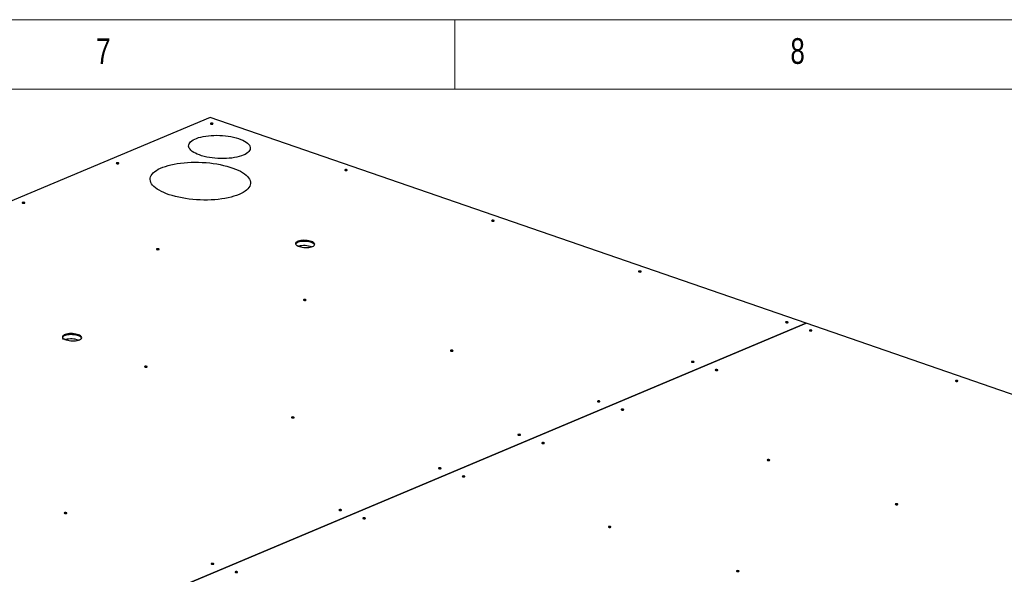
# Model space of a CAD drawing. Header units: millimetres. Extents: x 5 to 589, y 5 to 415.
# Tile 45 of 57: x 316 to 387, y 375 to 415. Entities that reach past the tile are written whole.
import ezdxf

# ---------------------------------------------------------------- set-up
doc = ezdxf.new("R2010")
doc.units = ezdxf.units.MM
doc.layers.add('NOTES', color=6, linetype='Continuous')
doc.layers.add('TRAIT-FORT', color=4, linetype='Continuous', lineweight=25)
doc.styles.add('SLDTEXTSTYLE0', font='TXT', dxfattribs={"width": 0.75})

msp = doc.modelspace()

# ---------------------------------------------------------------- linework, layer by layer
at = {"color": 7, "linetype": 'Continuous', "lineweight": 18}
for p, q in [((589, 415), (5, 415)), ((347, 410), (347, 415)), ((584, 410), (10, 410))]:
    msp.add_line(p, q, dxfattribs=at)
at = {"layer": 'TRAIT-FORT', "color": 4, "linetype": 'Continuous', "lineweight": 25}
for p, q in [((329.372, 407.953), (259.321, 378.472)), ((372.293, 393.124), (329.372, 407.953)), ((302.242, 363.644), (372.294, 393.124)), ((372.293, 393.124), (302.242, 363.644)), ((372.293, 393.124), (372.293, 393.124)), ((419.078, 376.961), (372.294, 393.124))]:
    msp.add_line(p, q, dxfattribs=at)
at = {"layer": 'TRAIT-FORT', "color": 4, "linetype": 'Continuous', "lineweight": 25, "flags": 128}
for points in [[(329.561, 407.483), (329.579, 407.495), (329.582, 407.508), (329.571, 407.522), (329.548, 407.533), (329.516, 407.541), (329.479, 407.544), (329.444, 407.541), (329.415, 407.534), (329.398, 407.522), (329.394, 407.508), (329.405, 407.495), (329.428, 407.483), (329.461, 407.475), (329.498, 407.473), (329.533, 407.475), (329.561, 407.483)], [(331.766, 405.235), (331.627, 405.182), (331.474, 405.135), (331.308, 405.094), (331.131, 405.059), (330.945, 405.032), (330.75, 405.011), (330.55, 404.997), (330.345, 404.991), (330.138, 404.991), (329.93, 405), (329.723, 405.015), (329.518, 405.038), (329.319, 405.068), (329.126, 405.104), (328.941, 405.147), (328.765, 405.196), (328.601, 405.25), (328.45, 405.309), (328.313, 405.373), (328.191, 405.441), (328.085, 405.513), (327.997, 405.587), (327.927, 405.663), (327.875, 405.741), (327.842, 405.819), (327.829, 405.898), (327.836, 405.976), (327.861, 406.052), (327.906, 406.127), (327.97, 406.199), (328.052, 406.268), (328.152, 406.333), (328.268, 406.393), (328.4, 406.449), (328.547, 406.499), (328.707, 406.543), (328.878, 406.581), (329.06, 406.612), (329.25, 406.637), (329.448, 406.654), (329.651, 406.664), (329.857, 406.667), (330.065, 406.662), (330.273, 406.65), (330.479, 406.631), (330.681, 406.605), (330.877, 406.572), (331.067, 406.532), (331.247, 406.486), (331.417, 406.435), (331.575, 406.378), (331.719, 406.316), (331.849, 406.25), (331.963, 406.18), (332.06, 406.108), (332.139, 406.032), (332.2, 405.955), (332.242, 405.877), (332.265, 405.799), (332.269, 405.72), (332.253, 405.643), (332.217, 405.567), (332.163, 405.494), (332.09, 405.423), (331.999, 405.356), (331.891, 405.293), (331.766, 405.235)], [(322.785, 404.631), (322.802, 404.643), (322.806, 404.657), (322.795, 404.67), (322.772, 404.682), (322.739, 404.689), (322.703, 404.692), (322.667, 404.689), (322.639, 404.682), (322.622, 404.67), (322.618, 404.657), (322.629, 404.643), (322.652, 404.631), (322.685, 404.624), (322.721, 404.621), (322.756, 404.624), (322.785, 404.631)], [(331.458, 402.404), (331.281, 402.335), (331.091, 402.272), (330.886, 402.215), (330.67, 402.165), (330.443, 402.121), (330.206, 402.084), (329.961, 402.053), (329.709, 402.03), (329.451, 402.015), (329.188, 402.006), (328.923, 402.005), (328.657, 402.012), (328.39, 402.026), (328.125, 402.047), (327.863, 402.076), (327.606, 402.111), (327.354, 402.154), (327.11, 402.203), (326.873, 402.258), (326.647, 402.32), (326.432, 402.387), (326.229, 402.459), (326.039, 402.537), (325.864, 402.619), (325.704, 402.705), (325.56, 402.795), (325.433, 402.888), (325.324, 402.983), (325.233, 403.081), (325.161, 403.18), (325.108, 403.28), (325.074, 403.381), (325.06, 403.481), (325.066, 403.581), (325.092, 403.68), (325.137, 403.777), (325.201, 403.872), (325.284, 403.964), (325.386, 404.053), (325.505, 404.138), (325.642, 404.219), (325.796, 404.295), (325.965, 404.366), (326.149, 404.432), (326.346, 404.492), (326.557, 404.546), (326.778, 404.593), (327.011, 404.634), (327.252, 404.667), (327.501, 404.694), (327.756, 404.713), (328.016, 404.725), (328.28, 404.73), (328.546, 404.727), (328.813, 404.717), (329.079, 404.699), (329.342, 404.674), (329.602, 404.642), (329.857, 404.603), (330.105, 404.557), (330.346, 404.505), (330.577, 404.447), (330.798, 404.382), (331.007, 404.312), (331.204, 404.237), (331.387, 404.157), (331.554, 404.073), (331.706, 403.985), (331.842, 403.894), (331.96, 403.8), (332.06, 403.703), (332.142, 403.605), (332.204, 403.505), (332.248, 403.404), (332.271, 403.304), (332.275, 403.203), (332.26, 403.104), (332.225, 403.006), (332.17, 402.91), (332.096, 402.816), (332.004, 402.726), (331.893, 402.639), (331.765, 402.556), (331.619, 402.477), (331.458, 402.404)], [(339.232, 404.142), (339.249, 404.154), (339.253, 404.167), (339.242, 404.181), (339.218, 404.192), (339.186, 404.2), (339.149, 404.203), (339.114, 404.2), (339.086, 404.192), (339.068, 404.181), (339.065, 404.167), (339.075, 404.154), (339.099, 404.142), (339.131, 404.134), (339.168, 404.132), (339.203, 404.134), (339.232, 404.142)], [(316.008, 401.78), (316.026, 401.791), (316.029, 401.805), (316.019, 401.818), (315.995, 401.83), (315.963, 401.838), (315.926, 401.84), (315.891, 401.838), (315.863, 401.83), (315.845, 401.818), (315.842, 401.805), (315.852, 401.791), (315.876, 401.78), (315.908, 401.772), (315.945, 401.769), (315.98, 401.772), (316.008, 401.78)], [(349.815, 400.486), (349.832, 400.497), (349.835, 400.511), (349.825, 400.525), (349.801, 400.536), (349.769, 400.544), (349.732, 400.547), (349.697, 400.544), (349.669, 400.536), (349.651, 400.525), (349.648, 400.511), (349.658, 400.497), (349.682, 400.486), (349.714, 400.478), (349.751, 400.475), (349.786, 400.478), (349.815, 400.486)], [(336.755, 398.656), (336.821, 398.69), (336.871, 398.728), (336.901, 398.77), (336.912, 398.814), (336.903, 398.858), (336.874, 398.902), (336.827, 398.944), (336.761, 398.983), (336.681, 399.019), (336.586, 399.049), (336.482, 399.073), (336.37, 399.09), (336.253, 399.101), (336.135, 399.103), (336.02, 399.099), (335.911, 399.087), (335.81, 399.068), (335.721, 399.042), (335.646, 399.01), (335.588, 398.974), (335.548, 398.934), (335.527, 398.891), (335.526, 398.847), (335.545, 398.803), (335.584, 398.76), (335.64, 398.719), (335.714, 398.681), (335.801, 398.649), (335.901, 398.621), (336.01, 398.601), (336.125, 398.587), (336.242, 398.58), (336.359, 398.581), (336.472, 398.589), (336.577, 398.605), (336.673, 398.628), (336.755, 398.656)], [(336.903, 398.773), (336.9, 398.781), (336.871, 398.825), (336.823, 398.867), (336.758, 398.906), (336.677, 398.941), (336.583, 398.972), (336.478, 398.996), (336.366, 399.013), (336.25, 399.023), (336.132, 399.026), (336.017, 399.022), (335.907, 399.01), (335.806, 398.99), (335.718, 398.965), (335.643, 398.933), (335.585, 398.897), (335.545, 398.857), (335.53, 398.833)], [(336.903, 398.773), (336.9, 398.781), (336.871, 398.825), (336.823, 398.867), (336.758, 398.906), (336.677, 398.941), (336.583, 398.972), (336.478, 398.996), (336.366, 399.013), (336.25, 399.023), (336.132, 399.026), (336.017, 399.022), (335.907, 399.01), (335.806, 398.99), (335.718, 398.965), (335.643, 398.933), (335.585, 398.897), (335.545, 398.857), (335.53, 398.833)], [(325.679, 398.439), (325.696, 398.45), (325.7, 398.464), (325.689, 398.477), (325.666, 398.489), (325.633, 398.497), (325.597, 398.499), (325.561, 398.497), (325.533, 398.489), (325.516, 398.477), (325.512, 398.464), (325.523, 398.45), (325.546, 398.439), (325.579, 398.431), (325.615, 398.428), (325.65, 398.431), (325.679, 398.439)], [(360.397, 396.829), (360.415, 396.841), (360.418, 396.855), (360.408, 396.868), (360.384, 396.88), (360.352, 396.888), (360.315, 396.89), (360.28, 396.888), (360.252, 396.88), (360.234, 396.868), (360.231, 396.855), (360.241, 396.841), (360.265, 396.83), (360.297, 396.822), (360.334, 396.819), (360.369, 396.822), (360.397, 396.829)], [(336.262, 394.782), (336.279, 394.794), (336.283, 394.807), (336.272, 394.821), (336.249, 394.833), (336.216, 394.84), (336.18, 394.843), (336.144, 394.84), (336.116, 394.833), (336.099, 394.821), (336.095, 394.808), (336.106, 394.794), (336.129, 394.782), (336.161, 394.775), (336.198, 394.772), (336.233, 394.775), (336.262, 394.782)], [(370.98, 393.173), (370.998, 393.185), (371.001, 393.198), (370.991, 393.212), (370.967, 393.224), (370.935, 393.231), (370.898, 393.234), (370.863, 393.231), (370.834, 393.224), (370.817, 393.212), (370.814, 393.198), (370.824, 393.185), (370.848, 393.173), (370.88, 393.166), (370.917, 393.163), (370.952, 393.165), (370.98, 393.173)], [(320.125, 392.013), (320.125, 392.015), (320.116, 392.06), (320.087, 392.104), (320.04, 392.146), (319.974, 392.185), (319.894, 392.22), (319.8, 392.25), (319.695, 392.275), (319.583, 392.292), (319.466, 392.302), (319.348, 392.305), (319.233, 392.301), (319.124, 392.288), (319.023, 392.269), (318.934, 392.244), (318.859, 392.212), (318.801, 392.176), (318.761, 392.136), (318.74, 392.093), (318.739, 392.049), (318.758, 392.005), (318.797, 391.961), (318.801, 391.957)], [(319.971, 391.935), (320.038, 391.969), (320.087, 392.007), (320.118, 392.049), (320.128, 392.093), (320.119, 392.137), (320.091, 392.181), (320.043, 392.223), (319.978, 392.262), (319.897, 392.298), (319.803, 392.328), (319.698, 392.352), (319.586, 392.369), (319.469, 392.38), (319.352, 392.382), (319.236, 392.378), (319.127, 392.366), (319.026, 392.346), (318.937, 392.321), (318.863, 392.289), (318.804, 392.253), (318.764, 392.213), (318.744, 392.17), (318.743, 392.126), (318.762, 392.082), (318.8, 392.039), (318.857, 391.998), (318.93, 391.96), (319.018, 391.928), (319.117, 391.9), (319.226, 391.879), (319.341, 391.866), (319.459, 391.859), (319.576, 391.86), (319.688, 391.868), (319.794, 391.884), (319.889, 391.906), (319.971, 391.935)], [(320.119, 392.052), (320.116, 392.06), (320.087, 392.104), (320.04, 392.146), (319.974, 392.185), (319.894, 392.22), (319.8, 392.25), (319.695, 392.275), (319.583, 392.292), (319.466, 392.302), (319.348, 392.305), (319.233, 392.301), (319.124, 392.288), (319.023, 392.269), (318.934, 392.244), (318.859, 392.212), (318.801, 392.176), (318.761, 392.136), (318.747, 392.112)], [(372.697, 392.58), (372.715, 392.592), (372.718, 392.605), (372.707, 392.619), (372.684, 392.63), (372.652, 392.638), (372.615, 392.641), (372.58, 392.638), (372.551, 392.63), (372.534, 392.619), (372.53, 392.605), (372.541, 392.592), (372.564, 392.58), (372.597, 392.572), (372.634, 392.57), (372.669, 392.572), (372.697, 392.58)], [(346.845, 391.126), (346.862, 391.138), (346.866, 391.151), (346.855, 391.165), (346.832, 391.176), (346.799, 391.184), (346.762, 391.187), (346.727, 391.184), (346.699, 391.176), (346.681, 391.165), (346.678, 391.151), (346.689, 391.138), (346.712, 391.126), (346.744, 391.118), (346.781, 391.116), (346.816, 391.118), (346.845, 391.126)], [(324.821, 389.968), (324.839, 389.979), (324.842, 389.993), (324.831, 390.006), (324.808, 390.018), (324.776, 390.026), (324.739, 390.028), (324.704, 390.026), (324.675, 390.018), (324.658, 390.006), (324.654, 389.993), (324.665, 389.979), (324.688, 389.968), (324.721, 389.96), (324.757, 389.957), (324.793, 389.96), (324.821, 389.968)], [(364.204, 390.321), (364.221, 390.333), (364.225, 390.347), (364.214, 390.36), (364.191, 390.372), (364.158, 390.38), (364.122, 390.382), (364.087, 390.38), (364.058, 390.372), (364.041, 390.36), (364.037, 390.347), (364.048, 390.333), (364.071, 390.321), (364.104, 390.314), (364.14, 390.311), (364.176, 390.314), (364.204, 390.321)], [(365.921, 389.728), (365.938, 389.74), (365.942, 389.753), (365.931, 389.767), (365.908, 389.779), (365.875, 389.786), (365.839, 389.789), (365.803, 389.786), (365.775, 389.779), (365.758, 389.767), (365.754, 389.754), (365.765, 389.74), (365.788, 389.728), (365.821, 389.721), (365.857, 389.718), (365.892, 389.721), (365.921, 389.728)], [(383.213, 388.947), (383.23, 388.959), (383.234, 388.972), (383.223, 388.986), (383.2, 388.997), (383.167, 389.005), (383.131, 389.008), (383.096, 389.005), (383.067, 388.997), (383.05, 388.986), (383.046, 388.972), (383.057, 388.959), (383.08, 388.947), (383.113, 388.939), (383.149, 388.937), (383.185, 388.939), (383.213, 388.947)], [(357.428, 387.47), (357.445, 387.481), (357.449, 387.495), (357.438, 387.509), (357.415, 387.52), (357.382, 387.528), (357.345, 387.531), (357.31, 387.528), (357.282, 387.52), (357.264, 387.509), (357.261, 387.495), (357.271, 387.481), (357.295, 387.47), (357.327, 387.462), (357.364, 387.459), (357.399, 387.462), (357.428, 387.47)], [(359.145, 386.877), (359.162, 386.888), (359.165, 386.902), (359.155, 386.915), (359.131, 386.927), (359.099, 386.935), (359.062, 386.937), (359.027, 386.935), (358.999, 386.927), (358.981, 386.915), (358.978, 386.902), (358.988, 386.888), (359.012, 386.877), (359.044, 386.869), (359.081, 386.866), (359.116, 386.869), (359.145, 386.877)], [(335.404, 386.311), (335.421, 386.323), (335.425, 386.337), (335.414, 386.35), (335.391, 386.362), (335.358, 386.369), (335.322, 386.372), (335.287, 386.369), (335.258, 386.362), (335.241, 386.35), (335.237, 386.337), (335.248, 386.323), (335.271, 386.311), (335.304, 386.304), (335.34, 386.301), (335.376, 386.304), (335.404, 386.311)], [(351.707, 385.062), (351.725, 385.074), (351.728, 385.088), (351.718, 385.101), (351.694, 385.113), (351.662, 385.121), (351.625, 385.123), (351.59, 385.121), (351.561, 385.113), (351.544, 385.101), (351.54, 385.088), (351.551, 385.074), (351.575, 385.062), (351.607, 385.055), (351.644, 385.052), (351.679, 385.055), (351.707, 385.062)], [(353.424, 384.469), (353.442, 384.481), (353.445, 384.494), (353.434, 384.508), (353.411, 384.52), (353.379, 384.527), (353.342, 384.53), (353.307, 384.527), (353.278, 384.52), (353.261, 384.508), (353.257, 384.494), (353.268, 384.481), (353.291, 384.469), (353.324, 384.462), (353.361, 384.459), (353.396, 384.462), (353.424, 384.469)], [(369.66, 383.243), (369.678, 383.255), (369.681, 383.269), (369.67, 383.282), (369.647, 383.294), (369.615, 383.302), (369.578, 383.304), (369.543, 383.302), (369.514, 383.294), (369.497, 383.282), (369.493, 383.269), (369.504, 383.255), (369.527, 383.244), (369.56, 383.236), (369.597, 383.233), (369.632, 383.236), (369.66, 383.243)], [(345.987, 382.655), (346.004, 382.667), (346.008, 382.68), (345.997, 382.694), (345.974, 382.705), (345.941, 382.713), (345.905, 382.716), (345.87, 382.713), (345.841, 382.705), (345.824, 382.694), (345.82, 382.68), (345.831, 382.667), (345.854, 382.655), (345.887, 382.647), (345.923, 382.645), (345.959, 382.647), (345.987, 382.655)], [(347.704, 382.062), (347.721, 382.073), (347.725, 382.087), (347.714, 382.101), (347.691, 382.112), (347.658, 382.12), (347.622, 382.123), (347.586, 382.12), (347.558, 382.112), (347.541, 382.101), (347.537, 382.087), (347.548, 382.073), (347.571, 382.062), (347.604, 382.054), (347.64, 382.051), (347.675, 382.054), (347.704, 382.062)], [(378.888, 380.055), (378.906, 380.067), (378.909, 380.08), (378.899, 380.094), (378.875, 380.106), (378.843, 380.113), (378.806, 380.116), (378.771, 380.113), (378.742, 380.106), (378.725, 380.094), (378.721, 380.08), (378.732, 380.067), (378.756, 380.055), (378.788, 380.048), (378.825, 380.045), (378.86, 380.048), (378.888, 380.055)], [(319.035, 379.423), (319.053, 379.434), (319.056, 379.448), (319.045, 379.462), (319.022, 379.473), (318.99, 379.481), (318.953, 379.484), (318.918, 379.481), (318.889, 379.473), (318.872, 379.462), (318.868, 379.448), (318.879, 379.434), (318.902, 379.423), (318.935, 379.415), (318.971, 379.412), (319.007, 379.415), (319.035, 379.423)], [(338.822, 379.64), (338.839, 379.651), (338.843, 379.665), (338.832, 379.679), (338.809, 379.69), (338.776, 379.698), (338.74, 379.701), (338.705, 379.698), (338.676, 379.69), (338.659, 379.679), (338.655, 379.665), (338.666, 379.651), (338.689, 379.64), (338.722, 379.632), (338.758, 379.629), (338.794, 379.632), (338.822, 379.64)], [(340.539, 379.047), (340.556, 379.058), (340.56, 379.072), (340.549, 379.085), (340.526, 379.097), (340.493, 379.105), (340.457, 379.107), (340.421, 379.105), (340.393, 379.097), (340.376, 379.085), (340.372, 379.072), (340.383, 379.058), (340.406, 379.047), (340.439, 379.039), (340.475, 379.036), (340.51, 379.039), (340.539, 379.047)], [(358.22, 378.429), (358.237, 378.44), (358.241, 378.454), (358.23, 378.468), (358.206, 378.479), (358.174, 378.487), (358.137, 378.49), (358.102, 378.487), (358.074, 378.479), (358.056, 378.468), (358.053, 378.454), (358.063, 378.44), (358.087, 378.429), (358.119, 378.421), (358.156, 378.418), (358.191, 378.421), (358.22, 378.429)], [(329.618, 375.766), (329.635, 375.778), (329.639, 375.792), (329.628, 375.805), (329.605, 375.817), (329.573, 375.825), (329.536, 375.827), (329.501, 375.825), (329.472, 375.817), (329.455, 375.805), (329.451, 375.792), (329.462, 375.778), (329.485, 375.766), (329.518, 375.759), (329.554, 375.756), (329.59, 375.759), (329.618, 375.766)], [(331.335, 375.173), (331.352, 375.185), (331.356, 375.198), (331.345, 375.212), (331.322, 375.224), (331.289, 375.231), (331.253, 375.234), (331.217, 375.231), (331.189, 375.224), (331.172, 375.212), (331.168, 375.198), (331.179, 375.185), (331.202, 375.173), (331.235, 375.166), (331.271, 375.163), (331.307, 375.166), (331.335, 375.173)], [(367.448, 375.241), (367.465, 375.252), (367.469, 375.266), (367.458, 375.279), (367.435, 375.291), (367.402, 375.299), (367.365, 375.301), (367.33, 375.299), (367.302, 375.291), (367.284, 375.279), (367.281, 375.266), (367.292, 375.252), (367.315, 375.241), (367.347, 375.233), (367.384, 375.23), (367.419, 375.233), (367.448, 375.241)]]:
    msp.add_lwpolyline(points, dxfattribs=at)
at = {"layer": 'TRAIT-FORT', "color": 4, "linetype": 'Continuous', "lineweight": 25}
for centre, radius, start, end in [((336.145, 397.147), 1.573, 70.00536, 105.01985), ((336.144, 397.144), 1.577, 70.18279, 104.84253), ((336.144, 397.136), 1.584, 70.5399, 104.48564), ((319.361, 390.426), 1.573, 70.00982, 105.01539), ((319.361, 390.422), 1.577, 70.18453, 104.84079)]:
    msp.add_arc(centre, radius, start, end, dxfattribs=at)

# ---------------------------------------------------------------- texts
at = {"layer": 'NOTES', "color": 211, "char_height": 1.852, "attachment_point": 1, "style": 'SLDTEXTSTYLE0'}
for s, insert in [('7', (321.167, 413.668)), ('8', (371.167, 413.668))]:
    msp.add_mtext(s, dxfattribs=dict(at, insert=insert))

doc.saveas('drawing.dxf')
